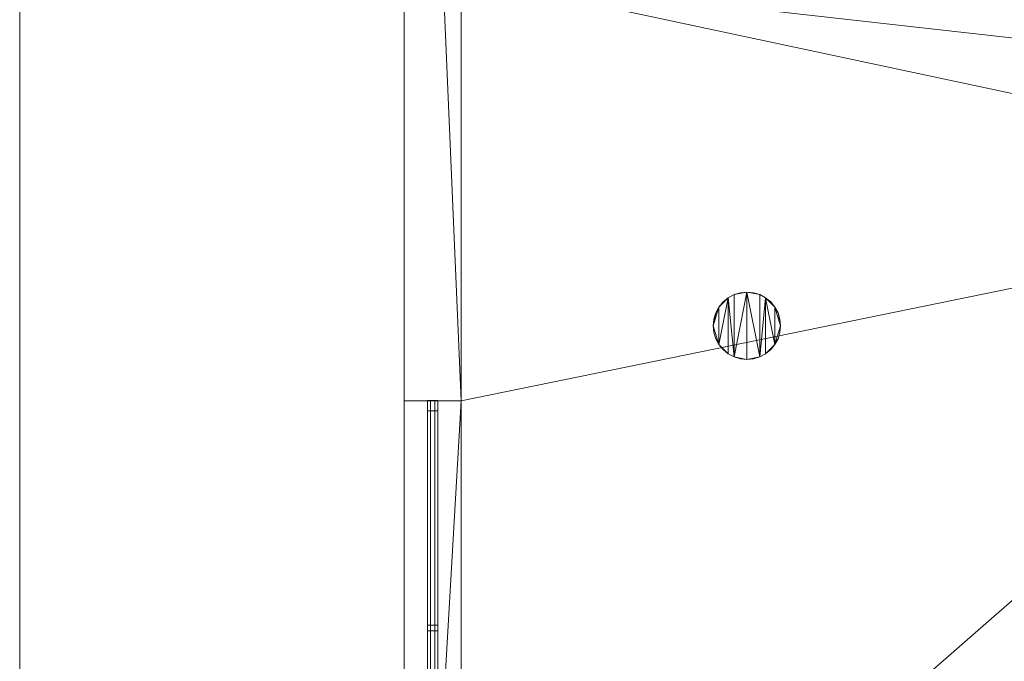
# Model space of a CAD drawing. Header units: millimetres. Extents: x -1675 to 29381, y -3645 to 22555.
# Tile 11 of 256: x -1675 to 2632, y 3171 to 5978. Entities that reach past the tile are written whole.
import ezdxf

# ---------------------------------------------------------------- set-up
doc = ezdxf.new("R2010")
doc.units = ezdxf.units.MM
doc.linetypes.add('Centre', pattern=[3175, 635, -476.25, 1587.5, -476.25])
for name, color, linetype, lineweight in [('A-FLOR-LEVL-OTLN', 51, 'Continuous', 9), ('A-GENM-____-OTLN', 13, 'Continuous', 9), ('G-____-____-SYMB', 111, 'Continuous', 9)]:
    doc.layers.add(name, color=color, linetype=linetype, lineweight=lineweight)

msp = doc.modelspace()

# ---------------------------------------------------------------- linework, layer by layer
at = {"layer": 'A-FLOR-LEVL-OTLN', "linetype": 'Centre'}
msp.add_line((-1674.8, 22554.8), (-1674.8, -304.8), dxfattribs=at)
at = {"layer": 'G-____-____-SYMB'}
for p, q in [((-1674.8, 22554.8, 3504.8), (-1674.8, -304.8, 3504.8)), ((-1674.8, -304.8, -354.8), (-1674.8, 22554.8, -354.8))]:
    msp.add_line(p, q, dxfattribs=at)

# ---------------------------------------------------------------- meshes
at = {"layer": 'A-GENM-____-OTLN'}
mesh = msp.add_polyface(dxfattribs=at)
corners = [(4706, 290, 1), (6.8, 0, 1), (407.6, 290, 1), (4706, 390, 1), (5006, 390, 1), (9606, 290, 1), (9306, 390, 1), (9606, 390, 1), (13776, 5670, 1), (13776, 9963.6, 1), (14006, 10130, 1), (5006, 290, 1), (9306, 290, 1), (14006, 0, 1), (13776, 290, 1), (9856, 290, 1), (9306, 5670, 1), (9606, 5670, 1), (9606, 5220, 1), (9306, 5220, 1), (9306, 5670, 1), (256.8, 9170, 1), (6.8, 10130, 1), (256.8, 10130, 1), (256.8, 290, 1), (256.8, 7770, 1), (256.8, 1330, 1), (256.8, 6170, 1), (256.8, 4310, 1), (13776, 10130, 1), (4706, 5220, 1), (5006, 5670, 1), (5006, 5220, 1), (4706, 5670, 1), (256.8, 10130.7, 1), (13776, 10169.3, 1), (6.8, 10170, 1), (256.8, 10170, 1), (14006, 10170, 1), (13776, 10170, 1), (256.8, 10225, 1), (13776, 10470, 1), (14006, 10470, 1), (4706, 11204.6, 1), (5006, 11190, 1), (4706, 11190, 1), (5006, 11270.6, 1), (256.8, 10770, 1)]
mesh.append_faces([[corners[k] for k in face] for face in [(5, 6, 7), (17, 16, 20), (30, 31, 32), (31, 30, 33), (43, 44, 45)]], dxfattribs={"vtx0": -1})
mesh.append_faces([[corners[k] for k in face] for face in [(0, 1, 2), (6, 5, 12), (1, 11, 13), (8, 13, 14), (21, 22, 23), (25, 22, 21), (27, 22, 25), (28, 22, 27), (22, 28, 1), (35, 10, 29), (34, 36, 37), (36, 34, 22), (44, 43, 46)]], dxfattribs={"vtx0": -1, "vtx1": -1})
mesh.append_faces([[corners[k] for k in face] for face in [(11, 1, 0), (13, 12, 5)]], dxfattribs={"vtx0": -1, "vtx1": -1, "vtx2": -1})
mesh.append_faces([[corners[k] for k in face] for face in [(0, 4, 11), (13, 11, 12), (16, 17, 18), (10, 9, 29), (22, 34, 23), (38, 35, 39), (36, 40, 37)]], dxfattribs={"vtx0": -1, "vtx2": -1})
mesh.append_faces([[corners[k] for k in face] for face in [(8, 9, 10), (15, 14, 13), (5, 15, 13), (24, 2, 1), (26, 24, 1), (28, 26, 1), (47, 40, 36)]], dxfattribs={"vtx1": -1, "vtx2": -1})
mesh.append_faces([[corners[k] for k in face] for face in [(0, 3, 4), (18, 19, 16), (39, 41, 42)]], dxfattribs={"vtx2": -1})
mesh = msp.add_polyface(dxfattribs=at)
corners = [(7842.5, 5670, 2949), (5006, 5670, 2949), (5006, 10130, 2949), (4706, 390, 2949), (4706, 290, 2949), (407.6, 290, 2949), (5006, 390, 2949), (4706, 5220, 2949), (5006, 5220, 2949), (256.8, 1330, 2949), (256.8, 290, 2949), (256.8, 9170, 2949), (256.8, 10130, 2949), (256.8, 4310, 2949), (256.8, 7770, 2949), (256.8, 6170, 2949), (4706, 5670, 2949), (5006, 5670, 2949), (256.8, 10130.7, 2949), (5006, 10144.3, 2949), (256.8, 10170, 2949), (5006, 10170, 2949), (6.8, 0, 2949), (5006, 290, 2949), (6.8, 10130, 2949), (6.8, 10170, 2949)]
mesh.append_faces([[corners[k] for k in face] for face in [(24, 13, 22), (25, 18, 24)]], dxfattribs={"vtx0": -1, "vtx1": -1})
mesh.append_faces([[corners[k] for k in face] for face in [(0, 1, 2), (3, 4, 5), (0, 3, 5), (0, 6, 3), (5, 7, 8), (9, 7, 5), (5, 10, 9), (11, 12, 2), (0, 5, 8), (13, 7, 9), (14, 11, 2), (1, 0, 8), (15, 7, 13), (16, 2, 17), (17, 1, 8), (7, 15, 16), (1, 17, 2), (14, 16, 15), (2, 16, 14), (2, 18, 19), (18, 2, 12), (19, 20, 21), (20, 19, 18), (4, 22, 5), (4, 3, 6), (23, 22, 4), (4, 6, 23), (11, 24, 12), (10, 5, 22), (14, 24, 11), (9, 10, 22), (15, 24, 14), (13, 9, 22), (13, 24, 15), (7, 17, 8), (17, 7, 16), (24, 18, 12), (18, 25, 20)]], dxfattribs={"vtx0": -1, "vtx1": -1, "vtx2": -1})
mesh = msp.add_polyface(dxfattribs=at)
corners = [(9306, 6729, 2949), (9306, 5670, 2949), (9306, 5670, 2949), (9306, 5670, 2949), (7842.5, 5670, 2949), (5006, 10130, 2949), (9306, 10130, 2949), (5006, 10144.3, 2949), (9306, 10156.6, 2949), (5006, 10170, 2949), (9606, 5220, 2949), (13776, 290, 2949), (9856, 290, 2949), (9606, 290, 2949), (9606, 390, 2949), (5006, 390, 2949), (9306, 290, 2949), (5006, 290, 2949), (9306, 5220, 2949), (9606, 5670, 2949), (13776, 9963.6, 2949), (13776, 5670, 2949), (9306, 390, 2949), (13776, 10130, 2949), (13776, 10169.3, 2949), (9306, 10170, 2949), (14006, 10130, 2949), (6.8, 0, 2949), (14006, 0, 2949)]
mesh.append_faces([[corners[k] for k in face] for face in [(27, 17, 28)]], dxfattribs={"vtx0": -1, "vtx1": -1})
mesh.append_faces([[corners[k] for k in face] for face in [(4, 0, 2), (5, 6, 0), (0, 4, 5), (6, 7, 8), (7, 6, 5), (9, 8, 7), (10, 11, 12), (12, 13, 14), (15, 16, 17), (18, 4, 3), (19, 1, 0), (0, 20, 21), (10, 12, 14), (16, 15, 22), (19, 0, 21), (10, 14, 22), (10, 19, 21), (4, 22, 15), (22, 4, 18), (11, 10, 21), (22, 18, 10), (20, 6, 23), (6, 20, 0), (23, 8, 24), (8, 23, 6), (25, 24, 8), (13, 22, 14), (21, 20, 26), (22, 13, 16), (21, 28, 11), (28, 17, 16), (12, 11, 28), (28, 16, 13), (13, 12, 28), (3, 19, 10), (10, 18, 3), (26, 20, 23)]], dxfattribs={"vtx0": -1, "vtx1": -1, "vtx2": -1})
mesh.append_faces([[corners[k] for k in face] for face in [(0, 1, 2), (19, 3, 1)]], dxfattribs={"vtx0": -1, "vtx2": -1})
mesh.append_faces([[corners[k] for k in face] for face in [(2, 3, 4)]], dxfattribs={"vtx1": -1, "vtx2": -1})
mesh = msp.add_polyface(dxfattribs=at)
corners = [(14006, 0, -50), (6.8, 10130, -50), (14006, 10130, -50)]
mesh.append_faces([[corners[k] for k in face] for face in [(1, 2, 0)]])
mesh = msp.add_polyface(dxfattribs=at)
corners = [(6.8, 0, -50), (6.8, 10130, -50), (14006, 0, -50)]
mesh.append_faces([[corners[k] for k in face] for face in [(1, 2, 0)]])
mesh = msp.add_polyface(dxfattribs=at)
corners = [(14006, 10130), (6.8, 0), (14006, 0)]
mesh.append_faces([[corners[k] for k in face] for face in [(1, 2, 0)]])
mesh = msp.add_polyface(dxfattribs=at)
corners = [(6.8, 10130), (6.8, 0), (14006, 10130)]
mesh.append_faces([[corners[k] for k in face] for face in [(1, 2, 0)]])
mesh = msp.add_polyface(dxfattribs=at)
corners = [(6.8, 0), (6.8, 10130, -50), (6.8, 0, -50)]
mesh.append_faces([[corners[k] for k in face] for face in [(0, 1, 2)]])
mesh = msp.add_polyface(dxfattribs=at)
corners = [(6.8, 10130), (6.8, 10130, -50), (6.8, 0)]
mesh.append_faces([[corners[k] for k in face] for face in [(2, 0, 1)]])
mesh = msp.add_polyface(dxfattribs=at)
corners = [(14006, 0, 2950), (6.8, 10130, 2950), (14006, 10130, 2950)]
mesh.append_faces([[corners[k] for k in face] for face in [(1, 2, 0)]])
mesh = msp.add_polyface(dxfattribs=at)
corners = [(6.8, 0, 2950), (6.8, 10130, 2950), (14006, 0, 2950)]
mesh.append_faces([[corners[k] for k in face] for face in [(1, 2, 0)]])
mesh = msp.add_polyface(dxfattribs=at)
corners = [(14006, 10130, 3000), (6.8, 0, 3000), (14006, 0, 3000)]
mesh.append_faces([[corners[k] for k in face] for face in [(1, 2, 0)]])
mesh = msp.add_polyface(dxfattribs=at)
corners = [(6.8, 10130, 3000), (6.8, 0, 3000), (14006, 10130, 3000)]
mesh.append_faces([[corners[k] for k in face] for face in [(1, 2, 0)]])
mesh = msp.add_polyface(dxfattribs=at)
corners = [(6.8, 0, 3000), (6.8, 10130, 2950), (6.8, 0, 2950)]
mesh.append_faces([[corners[k] for k in face] for face in [(0, 1, 2)]])
mesh = msp.add_polyface(dxfattribs=at)
corners = [(6.8, 10130, 3000), (6.8, 10130, 2950), (6.8, 0, 3000)]
mesh.append_faces([[corners[k] for k in face] for face in [(2, 0, 1)]])
mesh = msp.add_polyface(dxfattribs=at)
corners = [(9306, 6729, 1), (9306, 5670, 1), (9306, 5670, 1), (9306, 5670, 1), (7842.5, 5670, 1), (5006, 5670, 1), (5006, 10130, 1), (9306, 10130, 1), (9606, 5220, 1), (13776, 290, 1), (9856, 290, 1), (9606, 290, 1), (9606, 390, 1), (5006, 390, 1), (9306, 290, 1), (5006, 290, 1), (4706, 390, 1), (4706, 290, 1), (407.6, 290, 1), (9306, 5220, 1), (9606, 5670, 1), (13776, 9963.6, 1), (13776, 5670, 1), (9306, 390, 1), (4706, 5220, 1), (5006, 5220, 1), (256.8, 1330, 1), (256.8, 290, 1), (256.8, 9170, 1), (256.8, 10130, 1), (256.8, 4310, 1), (256.8, 7770, 1), (256.8, 6170, 1), (4706, 5670, 1), (5006, 5670, 1), (13776, 10130, 1), (256.8, 10130.7, 1)]
mesh.append_faces([[corners[k] for k in face] for face in [(13, 14, 15)]], dxfattribs={"vtx0": -1})
mesh.append_faces([[corners[k] for k in face] for face in [(19, 4, 3), (14, 13, 23), (9, 8, 22), (30, 24, 26), (32, 24, 30), (33, 6, 34), (34, 5, 25), (24, 32, 33), (31, 33, 32), (21, 7, 35), (36, 6, 29)]], dxfattribs={"vtx0": -1, "vtx1": -1})
mesh.append_faces([[corners[k] for k in face] for face in [(4, 0, 2), (4, 5, 6), (6, 7, 0), (0, 4, 6), (8, 10, 12), (4, 16, 18), (20, 0, 22), (4, 23, 13), (23, 4, 19), (26, 24, 18), (4, 18, 25), (5, 4, 25), (5, 34, 6), (6, 33, 31), (7, 21, 0)]], dxfattribs={"vtx0": -1, "vtx1": -1, "vtx2": -1})
mesh.append_faces([[corners[k] for k in face] for face in [(0, 1, 2), (8, 9, 10), (0, 21, 22), (8, 12, 23), (4, 13, 16), (23, 19, 8), (18, 24, 25)]], dxfattribs={"vtx0": -1, "vtx2": -1})
mesh.append_faces([[corners[k] for k in face] for face in [(2, 3, 4), (20, 1, 0), (8, 20, 22), (28, 29, 6), (31, 28, 6)]], dxfattribs={"vtx1": -1, "vtx2": -1})
mesh.append_faces([[corners[k] for k in face] for face in [(10, 11, 12), (16, 17, 18), (18, 27, 26)]], dxfattribs={"vtx2": -1})
mesh = msp.add_polyface(dxfattribs=at)
corners = [(6.8, 6170), (6.8, 4310), (6.8, 4310, 3200), (6.8, 6170, 3200)]
mesh.append_faces([[corners[k] for k in face] for face in [(0, 1, 2, 3)]])
mesh = msp.add_polyface(dxfattribs=at)
corners = [(6.8, 4310, 3200), (256.8, 4310, 3200), (256.8, 6170, 3200), (6.8, 6170, 3200)]
mesh.append_faces([[corners[k] for k in face] for face in [(3, 0, 1, 2)]])
mesh = msp.add_polyface(dxfattribs=at)
corners = [(6.8, 6170), (256.8, 6170), (256.8, 4310), (6.8, 4310)]
mesh.append_faces([[corners[k] for k in face] for face in [(1, 2, 3, 0)]])
mesh = msp.add_polyface(dxfattribs=at)
corners = [(256.8, 4310), (256.8, 6170), (256.8, 6170, 3200), (256.8, 4310, 3200)]
mesh.append_faces([[corners[k] for k in face] for face in [(2, 3, 0, 1)]])
mesh = msp.add_polyface(dxfattribs=at)
corners = [(1650.5, 4667.7, 2950), (1642.2, 4695.4, 2950), (1628.5, 4720.9, 2950), (1610.2, 4743.2, 2950), (1587.9, 4761.5, 2950), (1562.4, 4775.1, 2950), (1534.8, 4783.5, 2950), (1506, 4786.3, 2950), (1477.3, 4783.5, 2950), (1449.6, 4775.1, 2950), (1424.1, 4761.5, 2950), (1401.8, 4743.2, 2950), (1383.5, 4720.9, 2950), (1369.9, 4695.4, 2950), (1361.5, 4667.7, 2950), (1358.7, 4639, 2950), (1361.5, 4610.2, 2950), (1369.9, 4582.6, 2950), (1383.5, 4557.1, 2950), (1401.8, 4534.8, 2950), (1424.1, 4516.5, 2950), (1449.6, 4502.8, 2950), (1477.3, 4494.5, 2950), (1506, 4491.6, 2950), (1534.8, 4494.5, 2950), (1562.4, 4502.8, 2950), (1587.9, 4516.5, 2950), (1610.2, 4534.8, 2950), (1628.5, 4557.1, 2950), (1642.2, 4582.6, 2950), (1650.5, 4610.2, 2950), (1653.4, 4639, 2950)]
mesh.append_faces([[corners[k] for k in face] for face in [(9, 7, 8), (31, 28, 29, 30), (25, 23, 24)]], dxfattribs={"vtx0": -1})
mesh.append_faces([[corners[k] for k in face] for face in [(2, 28, 31, 1)]], dxfattribs={"vtx0": -1, "vtx1": -1, "vtx2": -1})
mesh.append_faces([[corners[k] for k in face] for face in [(12, 15, 18, 10), (7, 23, 25, 5)]], dxfattribs={"vtx0": -1, "vtx1": -1, "vtx2": -1, "vtx3": -1})
mesh.append_faces([[corners[k] for k in face] for face in [(21, 7, 9, 10)]], dxfattribs={"vtx0": -1, "vtx1": -1, "vtx3": -1})
mesh.append_faces([[corners[k] for k in face] for face in [(17, 18, 15, 16), (11, 12, 10), (6, 7, 5), (0, 1, 31)]], dxfattribs={"vtx1": -1})
mesh.append_faces([[corners[k] for k in face] for face in [(20, 21, 10, 18)]], dxfattribs={"vtx1": -1, "vtx2": -1, "vtx3": -1})
mesh.append_faces([[corners[k] for k in face] for face in [(25, 26, 4, 5)]], dxfattribs={"vtx1": -1, "vtx3": -1})
mesh.append_faces([[corners[k] for k in face] for face in [(18, 19, 20), (13, 14, 15, 12)]], dxfattribs={"vtx2": -1})
mesh.append_faces([[corners[k] for k in face] for face in [(21, 22, 23, 7), (26, 27, 28, 4), (2, 3, 4, 28)]], dxfattribs={"vtx2": -1, "vtx3": -1})
mesh = msp.add_polyface(dxfattribs=at)
corners = [(1642.2, 4582.6, 2910), (1628.5, 4557.1, 2910), (1610.2, 4534.8, 2910), (1587.9, 4516.5, 2910), (1562.4, 4502.8, 2910), (1534.8, 4494.5, 2910), (1506, 4491.6, 2910), (1477.3, 4494.5, 2910), (1449.6, 4502.8, 2910), (1424.1, 4516.5, 2910), (1401.8, 4534.8, 2910), (1383.5, 4557.1, 2910), (1369.9, 4582.6, 2910), (1361.5, 4610.2, 2910), (1358.7, 4639, 2910), (1361.5, 4667.7, 2910), (1369.9, 4695.4, 2910), (1383.5, 4720.9, 2910), (1401.8, 4743.2, 2910), (1424.1, 4761.5, 2910), (1449.6, 4775.1, 2910), (1477.3, 4783.5, 2910), (1506, 4786.3, 2910), (1534.8, 4783.5, 2910), (1562.4, 4775.1, 2910), (1587.9, 4761.5, 2910), (1610.2, 4743.2, 2910), (1628.5, 4720.9, 2910), (1642.2, 4695.4, 2910), (1650.5, 4667.7, 2910), (1653.4, 4639, 2910), (1650.5, 4610.2, 2910)]
mesh.append_faces([[corners[k] for k in face] for face in [(24, 22, 23), (14, 11, 12, 13), (8, 6, 7)]], dxfattribs={"vtx0": -1})
mesh.append_faces([[corners[k] for k in face] for face in [(17, 11, 14, 16)]], dxfattribs={"vtx0": -1, "vtx1": -1, "vtx2": -1})
mesh.append_faces([[corners[k] for k in face] for face in [(27, 30, 1, 25), (22, 6, 8, 20)]], dxfattribs={"vtx0": -1, "vtx1": -1, "vtx2": -1, "vtx3": -1})
mesh.append_faces([[corners[k] for k in face] for face in [(4, 22, 24, 25)]], dxfattribs={"vtx0": -1, "vtx1": -1, "vtx3": -1})
mesh.append_faces([[corners[k] for k in face] for face in [(0, 1, 30, 31), (26, 27, 25), (21, 22, 20), (15, 16, 14)]], dxfattribs={"vtx1": -1})
mesh.append_faces([[corners[k] for k in face] for face in [(3, 4, 25, 1)]], dxfattribs={"vtx1": -1, "vtx2": -1, "vtx3": -1})
mesh.append_faces([[corners[k] for k in face] for face in [(8, 9, 19, 20)]], dxfattribs={"vtx1": -1, "vtx3": -1})
mesh.append_faces([[corners[k] for k in face] for face in [(1, 2, 3), (28, 29, 30, 27)]], dxfattribs={"vtx2": -1})
mesh.append_faces([[corners[k] for k in face] for face in [(4, 5, 6, 22), (9, 10, 11, 19), (17, 18, 19, 11)]], dxfattribs={"vtx2": -1, "vtx3": -1})
mesh = msp.add_polyface(dxfattribs=at)
corners = [(1477.3, 4783.5, 2910), (1449.6, 4775.1, 2910), (1449.6, 4775.1, 2950), (1477.3, 4783.5, 2950)]
mesh.append_faces([[corners[k] for k in face] for face in [(3, 0, 1, 2)]])
mesh = msp.add_polyface(dxfattribs=at)
corners = [(1506, 4786.3, 2910), (1477.3, 4783.5, 2910), (1477.3, 4783.5, 2950), (1506, 4786.3, 2950)]
mesh.append_faces([[corners[k] for k in face] for face in [(0, 1, 2, 3)]])
mesh = msp.add_polyface(dxfattribs=at)
corners = [(1534.8, 4783.5, 2910), (1506, 4786.3, 2910), (1506, 4786.3, 2950), (1534.8, 4783.5, 2950)]
mesh.append_faces([[corners[k] for k in face] for face in [(0, 1, 2, 3)]])
mesh = msp.add_polyface(dxfattribs=at)
corners = [(1562.4, 4775.1, 2910), (1534.8, 4783.5, 2910), (1534.8, 4783.5, 2950), (1562.4, 4775.1, 2950)]
mesh.append_faces([[corners[k] for k in face] for face in [(3, 0, 1, 2)]])
mesh = msp.add_polyface(dxfattribs=at)
corners = [(1401.8, 4743.2, 2910), (1383.5, 4720.9, 2910), (1383.5, 4720.9, 2950), (1401.8, 4743.2, 2950)]
mesh.append_faces([[corners[k] for k in face] for face in [(0, 1, 2, 3)]])
mesh = msp.add_polyface(dxfattribs=at)
corners = [(1424.1, 4761.5, 2910), (1401.8, 4743.2, 2910), (1401.8, 4743.2, 2950), (1424.1, 4761.5, 2950)]
mesh.append_faces([[corners[k] for k in face] for face in [(3, 0, 1, 2)]])
mesh = msp.add_polyface(dxfattribs=at)
corners = [(1449.6, 4775.1, 2910), (1424.1, 4761.5, 2910), (1424.1, 4761.5, 2950), (1449.6, 4775.1, 2950)]
mesh.append_faces([[corners[k] for k in face] for face in [(0, 1, 2, 3)]])
mesh = msp.add_polyface(dxfattribs=at)
corners = [(1587.9, 4761.5, 2910), (1562.4, 4775.1, 2910), (1562.4, 4775.1, 2950), (1587.9, 4761.5, 2950)]
mesh.append_faces([[corners[k] for k in face] for face in [(0, 1, 2, 3)]])
mesh = msp.add_polyface(dxfattribs=at)
corners = [(1610.2, 4743.2, 2910), (1587.9, 4761.5, 2910), (1587.9, 4761.5, 2950), (1610.2, 4743.2, 2950)]
mesh.append_faces([[corners[k] for k in face] for face in [(2, 3, 0, 1)]])
mesh = msp.add_polyface(dxfattribs=at)
corners = [(1628.5, 4720.9, 2910), (1610.2, 4743.2, 2910), (1610.2, 4743.2, 2950), (1628.5, 4720.9, 2950)]
mesh.append_faces([[corners[k] for k in face] for face in [(2, 3, 0, 1)]])
mesh = msp.add_polyface(dxfattribs=at)
corners = [(1369.9, 4695.4, 2910), (1361.5, 4667.7, 2910), (1361.5, 4667.7, 2950), (1369.9, 4695.4, 2950)]
mesh.append_faces([[corners[k] for k in face] for face in [(0, 1, 2, 3)]])
mesh = msp.add_polyface(dxfattribs=at)
corners = [(1383.5, 4720.9, 2910), (1369.9, 4695.4, 2910), (1369.9, 4695.4, 2950), (1383.5, 4720.9, 2950)]
mesh.append_faces([[corners[k] for k in face] for face in [(0, 1, 2, 3)]])
mesh = msp.add_polyface(dxfattribs=at)
corners = [(1642.2, 4695.4, 2910), (1628.5, 4720.9, 2910), (1628.5, 4720.9, 2950), (1642.2, 4695.4, 2950)]
mesh.append_faces([[corners[k] for k in face] for face in [(2, 3, 0, 1)]])
mesh = msp.add_polyface(dxfattribs=at)
corners = [(1650.5, 4667.7, 2910), (1642.2, 4695.4, 2910), (1642.2, 4695.4, 2950), (1650.5, 4667.7, 2950)]
mesh.append_faces([[corners[k] for k in face] for face in [(2, 3, 0, 1)]])
mesh = msp.add_polyface(dxfattribs=at)
corners = [(1361.5, 4667.7, 2910), (1358.7, 4639, 2910), (1358.7, 4639, 2950), (1361.5, 4667.7, 2950)]
mesh.append_faces([[corners[k] for k in face] for face in [(3, 0, 1, 2)]])
mesh = msp.add_polyface(dxfattribs=at)
corners = [(1653.4, 4639, 2910), (1650.5, 4667.7, 2910), (1650.5, 4667.7, 2950), (1653.4, 4639, 2950)]
mesh.append_faces([[corners[k] for k in face] for face in [(1, 2, 3, 0)]])
mesh = msp.add_polyface(dxfattribs=at)
corners = [(1358.7, 4639, 2910), (1361.5, 4610.2, 2910), (1361.5, 4610.2, 2950), (1358.7, 4639, 2950)]
mesh.append_faces([[corners[k] for k in face] for face in [(3, 0, 1, 2)]])
mesh = msp.add_polyface(dxfattribs=at)
corners = [(1361.5, 4610.2, 2910), (1369.9, 4582.6, 2910), (1369.9, 4582.6, 2950), (1361.5, 4610.2, 2950)]
mesh.append_faces([[corners[k] for k in face] for face in [(0, 1, 2, 3)]])
mesh = msp.add_polyface(dxfattribs=at)
corners = [(1642.2, 4582.6, 2910), (1650.5, 4610.2, 2910), (1650.5, 4610.2, 2950), (1642.2, 4582.6, 2950)]
mesh.append_faces([[corners[k] for k in face] for face in [(2, 3, 0, 1)]])
mesh = msp.add_polyface(dxfattribs=at)
corners = [(1650.5, 4610.2, 2910), (1653.4, 4639, 2910), (1653.4, 4639, 2950), (1650.5, 4610.2, 2950)]
mesh.append_faces([[corners[k] for k in face] for face in [(1, 2, 3, 0)]])
mesh = msp.add_polyface(dxfattribs=at)
corners = [(1369.9, 4582.6, 2910), (1383.5, 4557.1, 2910), (1383.5, 4557.1, 2950), (1369.9, 4582.6, 2950)]
mesh.append_faces([[corners[k] for k in face] for face in [(0, 1, 2, 3)]])
mesh = msp.add_polyface(dxfattribs=at)
corners = [(1628.5, 4557.1, 2910), (1642.2, 4582.6, 2910), (1642.2, 4582.6, 2950), (1628.5, 4557.1, 2950)]
mesh.append_faces([[corners[k] for k in face] for face in [(2, 3, 0, 1)]])
mesh = msp.add_polyface(dxfattribs=at)
corners = [(1383.5, 4557.1, 2910), (1401.8, 4534.8, 2910), (1401.8, 4534.8, 2950), (1383.5, 4557.1, 2950)]
mesh.append_faces([[corners[k] for k in face] for face in [(0, 1, 2, 3)]])
mesh = msp.add_polyface(dxfattribs=at)
corners = [(1401.8, 4534.8, 2910), (1424.1, 4516.5, 2910), (1424.1, 4516.5, 2950), (1401.8, 4534.8, 2950)]
mesh.append_faces([[corners[k] for k in face] for face in [(0, 1, 2, 3)]])
mesh = msp.add_polyface(dxfattribs=at)
corners = [(1587.9, 4516.5, 2910), (1610.2, 4534.8, 2910), (1610.2, 4534.8, 2950), (1587.9, 4516.5, 2950)]
mesh.append_faces([[corners[k] for k in face] for face in [(2, 3, 0, 1)]])
mesh = msp.add_polyface(dxfattribs=at)
corners = [(1610.2, 4534.8, 2910), (1628.5, 4557.1, 2910), (1628.5, 4557.1, 2950), (1610.2, 4534.8, 2950)]
mesh.append_faces([[corners[k] for k in face] for face in [(2, 3, 0, 1)]])
mesh = msp.add_polyface(dxfattribs=at)
corners = [(1424.1, 4516.5, 2910), (1449.6, 4502.8, 2910), (1449.6, 4502.8, 2950), (1424.1, 4516.5, 2950)]
mesh.append_faces([[corners[k] for k in face] for face in [(2, 3, 0, 1)]])
mesh = msp.add_polyface(dxfattribs=at)
corners = [(1449.6, 4502.8, 2910), (1477.3, 4494.5, 2910), (1477.3, 4494.5, 2950), (1449.6, 4502.8, 2950)]
mesh.append_faces([[corners[k] for k in face] for face in [(2, 3, 0, 1)]])
mesh = msp.add_polyface(dxfattribs=at)
corners = [(1477.3, 4494.5, 2910), (1506, 4491.6, 2910), (1506, 4491.6, 2950), (1477.3, 4494.5, 2950)]
mesh.append_faces([[corners[k] for k in face] for face in [(2, 3, 0, 1)]])
mesh = msp.add_polyface(dxfattribs=at)
corners = [(1506, 4491.6, 2910), (1534.8, 4494.5, 2910), (1534.8, 4494.5, 2950), (1506, 4491.6, 2950)]
mesh.append_faces([[corners[k] for k in face] for face in [(2, 3, 0, 1)]])
mesh = msp.add_polyface(dxfattribs=at)
corners = [(1534.8, 4494.5, 2910), (1562.4, 4502.8, 2910), (1562.4, 4502.8, 2950), (1534.8, 4494.5, 2950)]
mesh.append_faces([[corners[k] for k in face] for face in [(2, 3, 0, 1)]])
mesh = msp.add_polyface(dxfattribs=at)
corners = [(1562.4, 4502.8, 2910), (1587.9, 4516.5, 2910), (1587.9, 4516.5, 2950), (1562.4, 4502.8, 2950)]
mesh.append_faces([[corners[k] for k in face] for face in [(2, 3, 0, 1)]])
mesh = msp.add_polyface(dxfattribs=at)
corners = [(6.8, 4310), (256.8, 4310), (256.8, 4310, 3200), (6.8, 4310, 3200)]
mesh.append_faces([[corners[k] for k in face] for face in [(2, 3, 0, 1)]])
mesh = msp.add_polyface(dxfattribs=at)
corners = [(108.9, 4312.5, 850), (108.9, 4267.5, 850), (108.9, 4267.5, 2350), (108.9, 4312.5, 2350)]
mesh.append_faces([[corners[k] for k in face] for face in [(3, 0, 1, 2)]])
mesh = msp.add_polyface(dxfattribs=at)
corners = [(153.9, 4267.5, 850), (108.9, 4267.5, 850), (108.9, 4312.5, 850), (153.9, 4312.5, 850)]
mesh.append_faces([[corners[k] for k in face] for face in [(2, 3, 0, 1)]])
mesh = msp.add_polyface(dxfattribs=at)
corners = [(153.9, 4267.5, 2350), (153.9, 4312.5, 2350), (108.9, 4312.5, 2350), (108.9, 4267.5, 2350)]
mesh.append_faces([[corners[k] for k in face] for face in [(1, 2, 3, 0)]])
mesh = msp.add_polyface(dxfattribs=at)
corners = [(153.9, 4312.5, 850), (108.9, 4312.5, 850), (108.9, 4312.5, 2350), (153.9, 4312.5, 2350)]
mesh.append_faces([[corners[k] for k in face] for face in [(3, 0, 1, 2)]])
mesh = msp.add_polyface(dxfattribs=at)
corners = [(108.9, 4310, 2327.5), (108.9, 1330, 2327.5), (108.9, 1330, 2372.5), (108.9, 4310, 2372.5)]
mesh.append_faces([[corners[k] for k in face] for face in [(0, 1, 2, 3)]])
mesh = msp.add_polyface(dxfattribs=at)
corners = [(153.9, 1330, 2327.5), (108.9, 1330, 2327.5), (108.9, 4310, 2327.5), (153.9, 4310, 2327.5)]
mesh.append_faces([[corners[k] for k in face] for face in [(3, 0, 1, 2)]])
mesh = msp.add_polyface(dxfattribs=at)
corners = [(153.9, 1330, 2372.5), (153.9, 4310, 2372.5), (108.9, 4310, 2372.5), (108.9, 1330, 2372.5)]
mesh.append_faces([[corners[k] for k in face] for face in [(2, 3, 0, 1)]])
mesh = msp.add_polyface(dxfattribs=at)
corners = [(153.9, 4310, 2327.5), (108.9, 4310, 2327.5), (108.9, 4310, 2372.5), (153.9, 4310, 2372.5)]
mesh.append_faces([[corners[k] for k in face] for face in [(0, 1, 2, 3)]])
mesh = msp.add_polyface(dxfattribs=at)
corners = [(108.9, 4310, 827.5), (108.9, 1330, 827.5), (108.9, 1330, 872.5), (108.9, 4310, 872.5)]
mesh.append_faces([[corners[k] for k in face] for face in [(0, 1, 2, 3)]])
mesh = msp.add_polyface(dxfattribs=at)
corners = [(153.9, 1330, 827.5), (108.9, 1330, 827.5), (108.9, 4310, 827.5), (153.9, 4310, 827.5)]
mesh.append_faces([[corners[k] for k in face] for face in [(3, 0, 1, 2)]])
mesh = msp.add_polyface(dxfattribs=at)
corners = [(153.9, 1330, 872.5), (153.9, 4310, 872.5), (108.9, 4310, 872.5), (108.9, 1330, 872.5)]
mesh.append_faces([[corners[k] for k in face] for face in [(2, 3, 0, 1)]])
mesh = msp.add_polyface(dxfattribs=at)
corners = [(153.9, 4310, 827.5), (108.9, 4310, 827.5), (108.9, 4310, 872.5), (153.9, 4310, 872.5)]
mesh.append_faces([[corners[k] for k in face] for face in [(0, 1, 2, 3)]])
mesh = msp.add_polyface(dxfattribs=at)
corners = [(122.4, 4310, 850), (122.4, 1330, 850), (122.4, 1330, 2350), (122.4, 4310, 2350)]
mesh.append_faces([[corners[k] for k in face] for face in [(3, 0, 1, 2)]])
mesh = msp.add_polyface(dxfattribs=at)
corners = [(140.4, 1330, 850), (122.4, 1330, 850), (122.4, 4310, 850), (140.4, 4310, 850)]
mesh.append_faces([[corners[k] for k in face] for face in [(3, 0, 1, 2)]])
mesh = msp.add_polyface(dxfattribs=at)
corners = [(140.4, 1330, 2350), (140.4, 4310, 2350), (122.4, 4310, 2350), (122.4, 1330, 2350)]
mesh.append_faces([[corners[k] for k in face] for face in [(2, 3, 0, 1)]])
mesh = msp.add_polyface(dxfattribs=at)
corners = [(140.4, 4310, 850), (122.4, 4310, 850), (122.4, 4310, 2350), (140.4, 4310, 2350)]
mesh.append_faces([[corners[k] for k in face] for face in [(3, 0, 1, 2)]])
mesh = msp.add_polyface(dxfattribs=at)
corners = [(140.4, 1330, 850), (140.4, 4310, 850), (140.4, 4310, 2350), (140.4, 1330, 2350)]
mesh.append_faces([[corners[k] for k in face] for face in [(1, 2, 3, 0)]])
mesh = msp.add_polyface(dxfattribs=at)
corners = [(153.9, 4267.5, 850), (153.9, 4312.5, 850), (153.9, 4312.5, 2350), (153.9, 4267.5, 2350)]
mesh.append_faces([[corners[k] for k in face] for face in [(1, 2, 3, 0)]])
mesh = msp.add_polyface(dxfattribs=at)
corners = [(153.9, 1330, 2327.5), (153.9, 4310, 2327.5), (153.9, 4310, 2372.5), (153.9, 1330, 2372.5)]
mesh.append_faces([[corners[k] for k in face] for face in [(2, 3, 0, 1)]])
mesh = msp.add_polyface(dxfattribs=at)
corners = [(153.9, 1330, 827.5), (153.9, 4310, 827.5), (153.9, 4310, 872.5), (153.9, 1330, 872.5)]
mesh.append_faces([[corners[k] for k in face] for face in [(2, 3, 0, 1)]])
mesh = msp.add_polyface(dxfattribs=at)
corners = [(108.9, 4267.5, 850), (153.9, 4267.5, 850), (153.9, 4267.5, 2350), (108.9, 4267.5, 2350)]
mesh.append_faces([[corners[k] for k in face] for face in [(1, 2, 3, 0)]])
mesh = msp.add_polyface(dxfattribs=at)
corners = [(108.9, 3329.2, 850), (108.9, 3304.2, 850), (108.9, 3304.2, 2350), (108.9, 3329.2, 2350)]
mesh.append_faces([[corners[k] for k in face] for face in [(0, 1, 2, 3)]])
mesh = msp.add_polyface(dxfattribs=at)
corners = [(153.9, 3304.2, 850), (108.9, 3304.2, 850), (108.9, 3329.2, 850), (153.9, 3329.2, 850)]
mesh.append_faces([[corners[k] for k in face] for face in [(3, 0, 1, 2)]])
mesh = msp.add_polyface(dxfattribs=at)
corners = [(153.9, 3304.2, 2350), (153.9, 3329.2, 2350), (108.9, 3329.2, 2350), (108.9, 3304.2, 2350)]
mesh.append_faces([[corners[k] for k in face] for face in [(2, 3, 0, 1)]])
mesh = msp.add_polyface(dxfattribs=at)
corners = [(153.9, 3329.2, 850), (108.9, 3329.2, 850), (108.9, 3329.2, 2350), (153.9, 3329.2, 2350)]
mesh.append_faces([[corners[k] for k in face] for face in [(3, 0, 1, 2)]])
mesh = msp.add_polyface(dxfattribs=at)
corners = [(153.9, 3304.2, 850), (153.9, 3329.2, 850), (153.9, 3329.2, 2350), (153.9, 3304.2, 2350)]
mesh.append_faces([[corners[k] for k in face] for face in [(2, 3, 0, 1)]])
mesh = msp.add_polyface(dxfattribs=at)
corners = [(108.9, 3304.2, 850), (153.9, 3304.2, 850), (153.9, 3304.2, 2350), (108.9, 3304.2, 2350)]
mesh.append_faces([[corners[k] for k in face] for face in [(1, 2, 3, 0)]])

doc.saveas('drawing.dxf')
